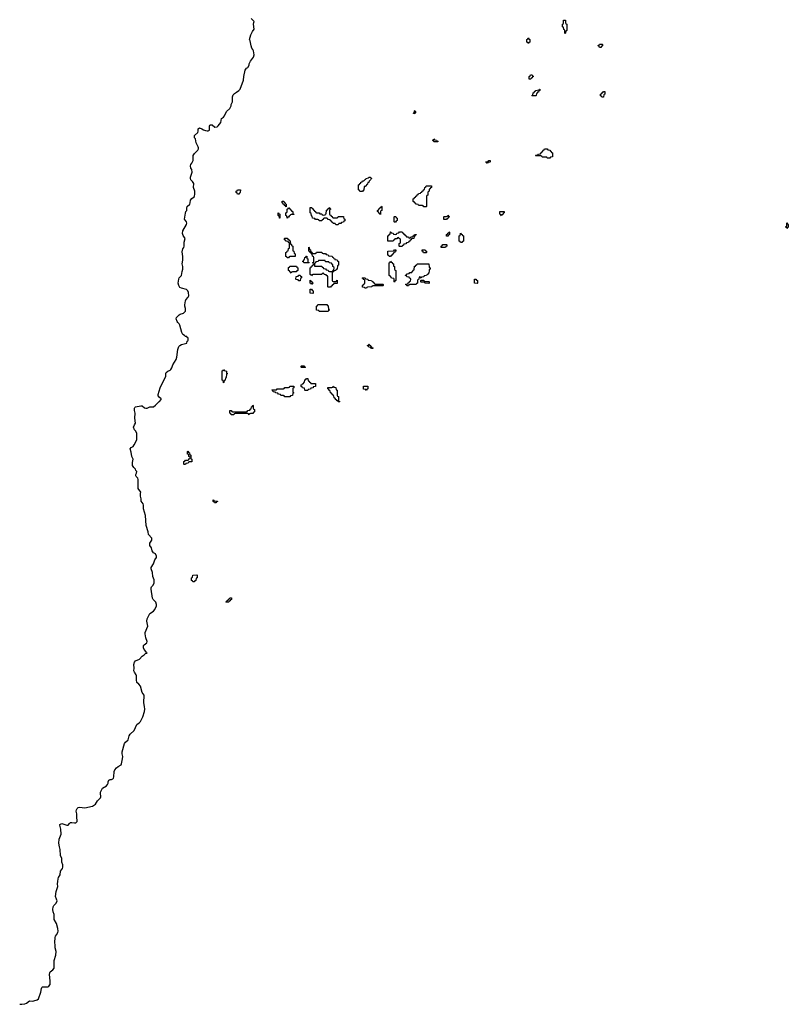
# Model space of a CAD drawing. Header units: inches. Extents: x 2886961 to 3052306, y 543424 to 918523.
# Tile 14 of 117: x 2891310 to 2903372, y 734542 to 749980. Entities that reach past the tile are written whole.
import ezdxf

# ---------------------------------------------------------------- set-up
doc = ezdxf.new("R2010")
doc.units = ezdxf.units.IN
doc.header["$MEASUREMENT"] = 0
for name, color, linetype in [('C8793', 7, 'Continuous'), ('C8794', 7, 'Continuous'), ('C9704', 7, 'Continuous')]:
    doc.layers.add(name, color=color, linetype=linetype)

msp = doc.modelspace()

# ---------------------------------------------------------------- linework, layer by layer
at = {"layer": 'C8793', "color": 6}
msp.add_lwpolyline([(2891310, 734546), (2891342, 734542), (2891390, 734550), (2891419, 734561), (2891464, 734596), (2891510, 734592), (2891530, 734596), (2891587, 734613), (2891604, 734630), (2891643, 734730), (2891650, 734790), (2891657, 734803), (2891670, 734814), (2891683, 734817), (2891750, 734818), (2891770, 734829), (2891790, 734850), (2891790, 734910), (2891780, 735010), (2891783, 735037), (2891790, 735053), (2891830, 735081), (2891850, 735110), (2891852, 735228), (2891875, 735310), (2891884, 735370), (2891866, 735430), (2891868, 735470), (2891862, 735510), (2891866, 735590), (2891870, 735610), (2891888, 735630), (2891911, 735670), (2891913, 735690), (2891910, 735730), (2891888, 735810), (2891853, 735870), (2891850, 735950), (2891834, 735994), (2891828, 736030), (2891835, 736070), (2891845, 736090), (2891882, 736130), (2891897, 736163), (2891890, 736190), (2891871, 736230), (2891882, 736310), (2891908, 736390), (2891902, 736430), (2891910, 736470), (2891913, 736510), (2891919, 736530), (2891945, 736570), (2891951, 736630), (2891981, 736670), (2891988, 736692), (2891986, 736730), (2891973, 736770), (2891971, 736830), (2891953, 736873), (2891945, 736970), (2891933, 737013), (2891925, 737070), (2891931, 737130), (2891963, 737210), (2891956, 737290), (2891939, 737350), (2891941, 737359), (2891951, 737369), (2891970, 737376), (2892051, 737349), (2892070, 737353), (2892090, 737377), (2892110, 737392), (2892130, 737394), (2892170, 737385), (2892191, 737389), (2892211, 737410), (2892214, 737426), (2892208, 737470), (2892208, 737530), (2892199, 737570), (2892201, 737590), (2892210, 737614), (2892230, 737629), (2892250, 737635), (2892330, 737621), (2892453, 737647), (2892502, 737678), (2892530, 737730), (2892580, 737780), (2892586, 737794), (2892576, 737850), (2892577, 737870), (2892597, 737910), (2892611, 737930), (2892671, 737970), (2892690, 737990), (2892698, 738010), (2892698, 738030), (2892710, 738056), (2892730, 738069), (2892750, 738069), (2892770, 738078), (2892782, 738090), (2892790, 738110), (2892795, 738190), (2892804, 738216), (2892830, 738249), (2892855, 738270), (2892902, 738298), (2892908, 738310), (2892926, 738390), (2892930, 738430), (2892919, 738470), (2892920, 738500), (2892957, 738630), (2892971, 738650), (2893010, 738690), (2893028, 738752), (2893042, 738778), (2893106, 738834), (2893150, 738929), (2893186, 738954), (2893204, 738976), (2893242, 739050), (2893271, 739131), (2893274, 739170), (2893271, 739210), (2893258, 739270), (2893266, 739390), (2893230, 739430), (2893208, 739530), (2893182, 739562), (2893151, 739590), (2893142, 739630), (2893143, 739690), (2893138, 739710), (2893111, 739750), (2893104, 739770), (2893108, 739810), (2893103, 739870), (2893113, 739907), (2893130, 739925), (2893190, 739956), (2893230, 739999), (2893231, 740000)], dxfattribs=at)
at = {"layer": 'C8794', "color": 6}
msp.add_lwpolyline([(2893231, 740000), (2893261, 740019), (2893290, 740046), (2893310, 740046), (2893312, 740050), (2893298, 740058), (2893294, 740070), (2893263, 740103), (2893251, 740130), (2893251, 740150), (2893254, 740170), (2893261, 740179), (2893305, 740210), (2893311, 740229), (2893288, 740290), (2893281, 740350), (2893281, 740370), (2893319, 740470), (2893307, 740550), (2893310, 740586), (2893351, 740669), (2893412, 740708), (2893430, 740730), (2893459, 740790), (2893457, 740810), (2893446, 740846), (2893407, 740887), (2893393, 740910), (2893371, 741050), (2893371, 741070), (2893379, 741090), (2893404, 741116), (2893419, 741150), (2893421, 741170), (2893419, 741199), (2893401, 741250), (2893396, 741310), (2893371, 741371), (2893375, 741390), (2893411, 741449), (2893431, 741509), (2893458, 741550), (2893458, 741570), (2893443, 741603), (2893410, 741623), (2893391, 741650), (2893378, 741698), (2893354, 741734), (2893351, 741770), (2893382, 741818), (2893382, 741850), (2893331, 741910), (2893324, 741950), (2893293, 742050), (2893286, 742206), (2893251, 742310), (2893251, 742370), (2893247, 742387), (2893219, 742430), (2893216, 742470), (2893206, 742510), (2893206, 742550), (2893211, 742570), (2893171, 742630), (2893171, 742771), (2893165, 742790), (2893136, 742816), (2893131, 742830), (2893131, 742850), (2893145, 742870), (2893150, 742894), (2893134, 742910), (2893130, 742934), (2893100, 742960), (2893081, 742990), (2893081, 743039), (2893091, 743090), (2893071, 743131), (2893061, 743201), (2893046, 743250), (2893058, 743270), (2893090, 743289), (2893108, 743312), (2893146, 743390), (2893151, 743410), (2893150, 743494), (2893132, 743530), (2893111, 743551), (2893096, 743590), (2893110, 743628), (2893125, 743655), (2893119, 743730), (2893123, 743810), (2893111, 743851), (2893111, 743890), (2893118, 743902), (2893130, 743912), (2893210, 743927), (2893230, 743924), (2893270, 743894), (2893290, 743889), (2893310, 743889), (2893330, 743902), (2893352, 743908), (2893410, 743909), (2893444, 743936), (2893492, 743988), (2893505, 743995), (2893530, 744026), (2893530, 744034), (2893500, 744060), (2893484, 744084), (2893485, 744105), (2893517, 744210), (2893606, 744390), (2893603, 744430), (2893610, 744448), (2893633, 744467), (2893670, 744486), (2893683, 744497), (2893697, 744523), (2893713, 744570), (2893764, 744650), (2893776, 744690), (2893791, 744810), (2893810, 744854), (2893823, 744870), (2893850, 744889), (2893934, 744910), (2893938, 744942), (2893950, 744946), (2893953, 744953), (2893954, 744990), (2893938, 744998), (2893932, 745012), (2893913, 745013), (2893894, 745030), (2893870, 745042), (2893855, 745075), (2893821, 745190), (2893811, 745210), (2893791, 745230), (2893779, 745250), (2893765, 745290), (2893771, 745310), (2893811, 745350), (2893830, 745365), (2893882, 745378), (2893911, 745409), (2893911, 745450), (2893901, 745490), (2893901, 745510), (2893911, 745570), (2893917, 745590), (2893954, 745630), (2893966, 745650), (2893961, 745701), (2893951, 745731), (2893928, 745748), (2893850, 745768), (2893823, 745783), (2893806, 745810), (2893798, 745850), (2893805, 745910), (2893811, 745930), (2893851, 745970), (2893859, 746030), (2893871, 746071), (2893871, 746109), (2893862, 746150), (2893871, 746211), (2893871, 746269), (2893860, 746340), (2893871, 746389), (2893885, 746410), (2893891, 746429), (2893891, 746490), (2893905, 746550), (2893875, 746595), (2893865, 746630), (2893871, 746670), (2893927, 746770), (2893931, 746790), (2893926, 746810), (2893896, 746850), (2893910, 746946), (2893916, 746970), (2893931, 746990), (2893931, 747030), (2893936, 747050), (2893979, 747090), (2893988, 747110), (2893991, 747150), (2894010, 747174), (2894051, 747209), (2894061, 747250), (2894058, 747290), (2894039, 747350), (2894041, 747410), (2894023, 747443), (2893998, 747470), (2893991, 747491), (2893991, 747510), (2894017, 747590), (2894011, 747630), (2893994, 747654), (2893991, 747690), (2893995, 747710), (2894011, 747730), (2894031, 747770), (2894031, 747850), (2894056, 747884), (2894105, 747935), (2894117, 747957), (2894118, 747970), (2894112, 747988), (2894081, 748050), (2894067, 748110), (2894055, 748130), (2894051, 748150), (2894055, 748165), (2894106, 748210), (2894111, 748231), (2894112, 748270), (2894130, 748282), (2894170, 748269), (2894194, 748254), (2894224, 748244), (2894250, 748235), (2894270, 748236), (2894291, 748250), (2894291, 748310), (2894294, 748326), (2894306, 748334), (2894330, 748329), (2894370, 748296), (2894410, 748301), (2894426, 748314), (2894466, 748370), (2894478, 748430), (2894508, 748452), (2894526, 748474), (2894558, 748542), (2894607, 748590), (2894627, 748630), (2894631, 748649), (2894651, 748690), (2894651, 748770), (2894660, 748800), (2894679, 748821), (2894710, 748846), (2894750, 748870), (2894770, 748890), (2894823, 749030), (2894825, 749090), (2894851, 749190), (2894870, 749219), (2894891, 749230), (2894911, 749269), (2894911, 749290), (2894931, 749329), (2894979, 749390), (2894991, 749430), (2894979, 749490), (2894971, 749511), (2894954, 749534), (2894941, 749570), (2894927, 749647), (2894918, 749670), (2894936, 749744), (2894963, 749797), (2894991, 749830), (2894981, 749910), (2894985, 749935), (2894992, 749950), (2894943, 750000)], dxfattribs=at)
for points in [[(2899870, 749766), (2899866, 749770), (2899866, 749810), (2899862, 749822), (2899847, 749827), (2899842, 749862), (2899826, 749870), (2899826, 749910), (2899842, 749918), (2899846, 749930), (2899846, 749970), (2899850, 749974), (2899870, 749974), (2899874, 749970), (2899874, 749930), (2899878, 749918), (2899894, 749910), (2899894, 749810), (2899878, 749802), (2899874, 749770)], [(2899290, 749606), (2899282, 749622), (2899266, 749630), (2899266, 749670), (2899282, 749678), (2899290, 749694), (2899298, 749678), (2899314, 749670), (2899314, 749630), (2899298, 749622)], [(2899330, 749046), (2899307, 749047), (2899306, 749090), (2899322, 749098), (2899327, 749113), (2899350, 749114), (2899358, 749098), (2899374, 749090), (2899358, 749082), (2899353, 749067), (2899338, 749062)], [(2899350, 748786), (2899346, 748790), (2899362, 748798), (2899370, 748834), (2899382, 748838), (2899390, 748854), (2899402, 748858), (2899406, 748870), (2899462, 748878), (2899466, 748890), (2899473, 748893), (2899474, 748870), (2899458, 748862), (2899450, 748846), (2899438, 748842), (2899433, 748827), (2899418, 748822), (2899414, 748790), (2899410, 748786)], [(2897510, 748506), (2897488, 748508), (2897490, 748514), (2897502, 748518), (2897506, 748550), (2897510, 748554), (2897518, 748538), (2897534, 748530), (2897518, 748522)], [(2897810, 748066), (2897802, 748082), (2897786, 748090), (2897802, 748098), (2897810, 748114), (2897818, 748098), (2897853, 748093), (2897858, 748078), (2897873, 748073), (2897870, 748066)], [(2899630, 747808), (2899588, 747808), (2899582, 747822), (2899570, 747826), (2899510, 747826), (2899502, 747842), (2899490, 747846), (2899410, 747846), (2899406, 747850), (2899410, 747854), (2899442, 747858), (2899450, 747874), (2899482, 747878), (2899487, 747893), (2899502, 747898), (2899507, 747913), (2899522, 747918), (2899527, 747933), (2899542, 747938), (2899547, 747953), (2899590, 747954), (2899598, 747938), (2899630, 747934), (2899638, 747918), (2899650, 747914), (2899658, 747898), (2899672, 747892), (2899672, 747830), (2899638, 747822)], [(2898650, 747726), (2898642, 747742), (2898627, 747747), (2898627, 747753), (2898662, 747758), (2898670, 747774), (2898693, 747773), (2898694, 747750), (2898690, 747746), (2898658, 747742)], [(2896650, 747286), (2896642, 747302), (2896626, 747310), (2896627, 747393), (2896642, 747398), (2896647, 747413), (2896662, 747418), (2896666, 747430), (2896682, 747438), (2896690, 747454), (2896710, 747454), (2896730, 747474), (2896742, 747478), (2896746, 747490), (2896782, 747498), (2896788, 747512), (2896812, 747512), (2896818, 747498), (2896830, 747494), (2896832, 747488), (2896818, 747482), (2896814, 747470), (2896794, 747450), (2896791, 747429), (2896774, 747426), (2896770, 747406), (2896730, 747366), (2896718, 747362), (2896712, 747308), (2896698, 747302), (2896690, 747286)], [(2897650, 747046), (2897642, 747062), (2897630, 747066), (2897573, 747067), (2897566, 747070), (2897562, 747082), (2897530, 747086), (2897522, 747102), (2897510, 747106), (2897502, 747122), (2897486, 747130), (2897486, 747170), (2897502, 747178), (2897507, 747193), (2897522, 747198), (2897527, 747213), (2897542, 747218), (2897547, 747233), (2897562, 747238), (2897567, 747253), (2897602, 747258), (2897607, 747273), (2897622, 747278), (2897627, 747293), (2897642, 747298), (2897647, 747313), (2897662, 747318), (2897666, 747350), (2897682, 747358), (2897687, 747373), (2897770, 747374), (2897774, 747370), (2897774, 747350), (2897758, 747342), (2897753, 747327), (2897738, 747322), (2897734, 747290), (2897718, 747282), (2897714, 747270), (2897714, 747230), (2897698, 747222), (2897694, 747210), (2897694, 747050), (2897690, 747046)], [(2894730, 747246), (2894722, 747262), (2894706, 747270), (2894707, 747293), (2894722, 747298), (2894730, 747314), (2894770, 747314), (2894774, 747310), (2894772, 747268), (2894758, 747262), (2894750, 747246)], [(2895490, 747046), (2895482, 747062), (2895467, 747067), (2895462, 747082), (2895447, 747087), (2895442, 747102), (2895427, 747107), (2895427, 747133), (2895453, 747133), (2895458, 747118), (2895473, 747113), (2895478, 747098), (2895494, 747090), (2895494, 747050)], [(2896970, 746926), (2896962, 746942), (2896947, 746947), (2896942, 746962), (2896926, 746970), (2896926, 746990), (2896942, 746998), (2896947, 747013), (2896962, 747018), (2896967, 747033), (2896982, 747038), (2896990, 747054), (2896994, 747050), (2896994, 746990), (2896978, 746982), (2896974, 746970), (2896974, 746930)], [(2895390, 746866), (2895386, 746870), (2895382, 746902), (2895366, 746910), (2895366, 746950), (2895370, 746954), (2895378, 746938), (2895394, 746930), (2895394, 746870)], [(2895510, 746866), (2895506, 746870), (2895502, 746902), (2895486, 746910), (2895486, 746950), (2895502, 746958), (2895506, 746970), (2895506, 747010), (2895522, 747018), (2895530, 747034), (2895538, 747018), (2895553, 747013), (2895558, 746998), (2895573, 746993), (2895578, 746978), (2895594, 746970), (2895598, 746938), (2895614, 746930), (2895610, 746926), (2895570, 746926), (2895558, 746922), (2895554, 746910), (2895538, 746902), (2895530, 746886), (2895518, 746882)], [(2896230, 746874), (2896290, 746874), (2896302, 746878), (2896310, 746894), (2896390, 746894), (2896394, 746890), (2896398, 746858), (2896414, 746850), (2896413, 746827), (2896398, 746822), (2896390, 746806), (2896358, 746802), (2896350, 746786), (2896318, 746782), (2896310, 746766), (2896270, 746766), (2896262, 746782), (2896230, 746786), (2896222, 746802), (2896207, 746807), (2896202, 746822), (2896187, 746827), (2896182, 746842), (2896150, 746846), (2896142, 746862), (2896130, 746866), (2896090, 746866), (2896078, 746862), (2896073, 746847), (2896058, 746842), (2896053, 746827), (2896010, 746826), (2896002, 746842), (2895990, 746846), (2895950, 746846), (2895942, 746862), (2895907, 746867), (2895902, 746902), (2895887, 746907), (2895882, 746942), (2895866, 746950), (2895867, 747033), (2895893, 747033), (2895898, 747018), (2895913, 747013), (2895918, 746998), (2895933, 746993), (2895938, 746978), (2895953, 746973), (2895958, 746958), (2895970, 746954), (2896010, 746954), (2896018, 746938), (2896050, 746934), (2896058, 746918), (2896070, 746914), (2896102, 746918), (2896107, 746933), (2896122, 746938), (2896127, 746993), (2896142, 746998), (2896147, 747013), (2896162, 747018), (2896167, 747033), (2896173, 747033), (2896178, 747018), (2896194, 747010), (2896178, 747002), (2896174, 746990), (2896174, 746930), (2896178, 746918), (2896193, 746913), (2896198, 746898), (2896213, 746893), (2896218, 746878)], [(2897190, 746806), (2897186, 746810), (2897186, 746890), (2897190, 746894), (2897213, 746893), (2897218, 746878), (2897234, 746870), (2897234, 746830), (2897218, 746822), (2897210, 746806)], [(2898010, 746846), (2897967, 746847), (2897966, 746890), (2897970, 746894), (2898010, 746894), (2898022, 746898), (2898030, 746914), (2898038, 746898), (2898054, 746890), (2898038, 746882), (2898033, 746867), (2898018, 746862)], [(2898870, 746906), (2898862, 746922), (2898846, 746930), (2898847, 746973), (2898913, 746973), (2898914, 746950), (2898898, 746942), (2898890, 746926), (2898878, 746922)], [(2897430, 746554), (2897442, 746558), (2897450, 746574), (2897482, 746578), (2897487, 746593), (2897502, 746598), (2897507, 746613), (2897533, 746613), (2897533, 746607), (2897518, 746602), (2897513, 746587), (2897498, 746582), (2897493, 746547), (2897458, 746542), (2897453, 746527), (2897438, 746522), (2897433, 746507), (2897418, 746502), (2897413, 746487), (2897378, 746482), (2897370, 746466), (2897338, 746462), (2897333, 746447), (2897318, 746442), (2897310, 746426), (2897270, 746426), (2897266, 746430), (2897266, 746470), (2897282, 746478), (2897286, 746490), (2897286, 746530), (2897282, 746542), (2897267, 746547), (2897262, 746562), (2897250, 746566), (2897238, 746562), (2897230, 746546), (2897198, 746542), (2897193, 746527), (2897178, 746522), (2897170, 746506), (2897090, 746506), (2897086, 746510), (2897086, 746590), (2897102, 746598), (2897107, 746613), (2897122, 746618), (2897127, 746653), (2897133, 746653), (2897138, 746638), (2897173, 746633), (2897178, 746618), (2897210, 746614), (2897222, 746618), (2897230, 746634), (2897262, 746638), (2897270, 746654), (2897310, 746654), (2897318, 746638), (2897330, 746634), (2897338, 746618), (2897350, 746614), (2897358, 746598), (2897374, 746590), (2897378, 746578), (2897410, 746574), (2897418, 746558)], [(2898030, 746586), (2898007, 746587), (2898006, 746610), (2898022, 746618), (2898027, 746633), (2898042, 746638), (2898050, 746654), (2898054, 746650), (2898054, 746610), (2898038, 746602)], [(2898250, 746486), (2898227, 746487), (2898222, 746502), (2898206, 746510), (2898206, 746590), (2898222, 746598), (2898226, 746630), (2898230, 746634), (2898238, 746618), (2898253, 746613), (2898258, 746598), (2898274, 746590), (2898274, 746510), (2898258, 746502)], [(2895530, 746246), (2895507, 746247), (2895502, 746262), (2895487, 746267), (2895486, 746330), (2895502, 746338), (2895507, 746353), (2895522, 746358), (2895527, 746393), (2895542, 746398), (2895546, 746410), (2895546, 746470), (2895542, 746482), (2895527, 746487), (2895522, 746502), (2895490, 746506), (2895482, 746522), (2895467, 746527), (2895466, 746550), (2895470, 746554), (2895510, 746554), (2895518, 746538), (2895533, 746533), (2895538, 746518), (2895553, 746513), (2895558, 746458), (2895573, 746453), (2895578, 746438), (2895594, 746430), (2895594, 746370), (2895598, 746358), (2895613, 746353), (2895618, 746318), (2895634, 746310), (2895633, 746267), (2895550, 746266), (2895538, 746262)], [(2897930, 746406), (2897926, 746410), (2897926, 746430), (2897942, 746438), (2897950, 746454), (2898010, 746454), (2898014, 746450), (2898014, 746430), (2897998, 746422), (2897990, 746406)], [(2895770, 746166), (2895762, 746182), (2895746, 746190), (2895762, 746198), (2895767, 746213), (2895782, 746218), (2895787, 746253), (2895802, 746258), (2895810, 746274), (2895814, 746270), (2895818, 746238), (2895834, 746230), (2895834, 746190), (2895838, 746178), (2895853, 746173), (2895850, 746166)], [(2895910, 746314), (2895950, 746314), (2895962, 746318), (2895970, 746334), (2896050, 746334), (2896058, 746318), (2896070, 746314), (2896110, 746314), (2896118, 746298), (2896153, 746293), (2896158, 746278), (2896213, 746273), (2896218, 746258), (2896230, 746254), (2896238, 746238), (2896253, 746233), (2896258, 746218), (2896290, 746214), (2896298, 746198), (2896314, 746190), (2896314, 746130), (2896298, 746122), (2896293, 746067), (2896278, 746062), (2896270, 746046), (2896238, 746042), (2896233, 746027), (2896218, 746022), (2896214, 746010), (2896214, 745890), (2896218, 745878), (2896230, 745874), (2896270, 745874), (2896282, 745878), (2896290, 745894), (2896294, 745890), (2896294, 745850), (2896290, 745846), (2896250, 745846), (2896238, 745842), (2896234, 745830), (2896218, 745822), (2896210, 745806), (2896198, 745802), (2896190, 745786), (2896150, 745786), (2896146, 745790), (2896146, 745950), (2896142, 745962), (2896130, 745966), (2896122, 745982), (2896090, 745986), (2896082, 746002), (2896070, 746006), (2896058, 746002), (2896050, 745986), (2895910, 745986), (2895898, 745982), (2895890, 745966), (2895882, 745982), (2895867, 745987), (2895866, 746090), (2895882, 746098), (2895887, 746113), (2895902, 746118), (2895907, 746133), (2895922, 746138), (2895926, 746150), (2895922, 746162), (2895906, 746170), (2895922, 746178), (2895926, 746190), (2895926, 746250), (2895922, 746262), (2895906, 746270), (2895902, 746302), (2895887, 746307), (2895882, 746322), (2895867, 746327), (2895862, 746342), (2895846, 746350), (2895846, 746414), (2895854, 746410), (2895858, 746378), (2895874, 746370), (2895878, 746338), (2895893, 746333), (2895898, 746318)], [(2897130, 746266), (2897107, 746267), (2897102, 746282), (2897086, 746290), (2897087, 746353), (2897170, 746354), (2897182, 746358), (2897190, 746374), (2897213, 746373), (2897214, 746350), (2897198, 746342), (2897190, 746326), (2897178, 746322), (2897170, 746306), (2897158, 746302), (2897150, 746286), (2897138, 746282)], [(2897690, 746326), (2897647, 746327), (2897642, 746342), (2897626, 746350), (2897627, 746373), (2897673, 746373), (2897678, 746358), (2897694, 746350), (2897694, 746330)], [(2896090, 746206), (2896010, 746206), (2895998, 746202), (2895993, 746187), (2895958, 746182), (2895953, 746167), (2895938, 746162), (2895934, 746150), (2895938, 746118), (2895950, 746114), (2896050, 746114), (2896058, 746098), (2896073, 746093), (2896078, 746078), (2896110, 746074), (2896118, 746058), (2896150, 746054), (2896158, 746038), (2896170, 746034), (2896210, 746034), (2896222, 746038), (2896227, 746053), (2896242, 746058), (2896246, 746090), (2896242, 746102), (2896226, 746110), (2896222, 746142), (2896207, 746147), (2896202, 746162), (2896167, 746167), (2896162, 746182), (2896150, 746186), (2896110, 746186), (2896102, 746202)], [(2897190, 745866), (2897186, 745870), (2897186, 745910), (2897182, 745922), (2897147, 745927), (2897142, 745942), (2897127, 745947), (2897122, 745962), (2897106, 745970), (2897106, 746170), (2897122, 746178), (2897130, 746194), (2897138, 746178), (2897153, 746173), (2897158, 746158), (2897174, 746150), (2897178, 746118), (2897194, 746110), (2897194, 746070), (2897198, 746058), (2897212, 746050), (2897214, 745890), (2897198, 745882)], [(2897610, 745926), (2897602, 745942), (2897590, 745946), (2897578, 745942), (2897574, 745910), (2897558, 745902), (2897554, 745890), (2897554, 745850), (2897538, 745842), (2897530, 745826), (2897430, 745826), (2897418, 745822), (2897410, 745806), (2897387, 745807), (2897382, 745822), (2897366, 745830), (2897370, 745834), (2897402, 745838), (2897407, 745853), (2897422, 745858), (2897427, 745873), (2897442, 745878), (2897446, 745910), (2897442, 745922), (2897427, 745927), (2897422, 745942), (2897387, 745947), (2897382, 745962), (2897367, 745967), (2897367, 745973), (2897382, 745978), (2897390, 745994), (2897422, 745998), (2897430, 746014), (2897462, 746018), (2897467, 746033), (2897482, 746038), (2897487, 746053), (2897502, 746058), (2897507, 746113), (2897522, 746118), (2897527, 746133), (2897542, 746138), (2897550, 746154), (2897733, 746153), (2897738, 746098), (2897754, 746090), (2897754, 746070), (2897738, 746062), (2897734, 746050), (2897733, 746007), (2897718, 746002), (2897713, 745987), (2897698, 745982), (2897693, 745967), (2897658, 745962), (2897653, 745947), (2897618, 745942)], [(2895570, 746006), (2895562, 746022), (2895547, 746027), (2895542, 746042), (2895526, 746050), (2895527, 746093), (2895542, 746098), (2895550, 746114), (2895653, 746113), (2895658, 746098), (2895674, 746090), (2895673, 746047), (2895658, 746042), (2895650, 746026), (2895590, 746026), (2895578, 746022)], [(2895690, 745886), (2895682, 745902), (2895650, 745906), (2895646, 745910), (2895647, 745953), (2895682, 745958), (2895690, 745974), (2895713, 745973), (2895718, 745958), (2895733, 745953), (2895734, 745930), (2895718, 745922), (2895714, 745890), (2895710, 745886)], [(2895890, 745826), (2895882, 745842), (2895866, 745850), (2895866, 745890), (2895870, 745894), (2895878, 745878), (2895893, 745873), (2895898, 745858), (2895914, 745850), (2895898, 745842)], [(2896890, 745834), (2897010, 745834), (2897014, 745830), (2897014, 745810), (2897010, 745806), (2896852, 745808), (2896838, 745802), (2896834, 745790), (2896770, 745786), (2896758, 745782), (2896750, 745768), (2896728, 745768), (2896722, 745782), (2896690, 745786), (2896688, 745790), (2896688, 745812), (2896702, 745818), (2896707, 745833), (2896722, 745838), (2896726, 745850), (2896726, 745890), (2896722, 745902), (2896707, 745907), (2896702, 745922), (2896687, 745927), (2896690, 745934), (2896730, 745934), (2896738, 745918), (2896773, 745913), (2896778, 745898), (2896833, 745893), (2896838, 745878), (2896853, 745873), (2896858, 745858), (2896873, 745853), (2896878, 745838)], [(2897670, 745874), (2897730, 745874), (2897734, 745870), (2897734, 745850), (2897730, 745846), (2897670, 745848), (2897662, 745862), (2897650, 745866), (2897610, 745866), (2897606, 745870), (2897606, 745890), (2897610, 745894), (2897650, 745894), (2897658, 745878)], [(2898490, 745846), (2898447, 745847), (2898447, 745913), (2898470, 745914), (2898478, 745898), (2898494, 745890), (2898494, 745850)], [(2895910, 745688), (2895868, 745690), (2895866, 745750), (2895870, 745754), (2895890, 745754), (2895898, 745738), (2895914, 745730), (2895914, 745690)], [(2896010, 745406), (2896002, 745422), (2895967, 745427), (2895966, 745490), (2895982, 745498), (2895990, 745514), (2896130, 745514), (2896138, 745498), (2896152, 745492), (2896158, 745438), (2896174, 745430), (2896158, 745422), (2896150, 745406)], [(2896830, 744826), (2896822, 744842), (2896790, 744846), (2896782, 744862), (2896767, 744867), (2896767, 744873), (2896782, 744878), (2896787, 744893), (2896793, 744893), (2896798, 744878), (2896813, 744873), (2896818, 744858), (2896833, 744853), (2896838, 744838), (2896853, 744833), (2896850, 744826)], [(2894510, 744286), (2894506, 744290), (2894502, 744322), (2894486, 744330), (2894487, 744467), (2894490, 744474), (2894502, 744478), (2894510, 744494), (2894518, 744478), (2894554, 744470), (2894558, 744438), (2894572, 744430), (2894558, 744422), (2894552, 744368), (2894538, 744362), (2894534, 744330), (2894518, 744322), (2894514, 744290)], [(2895730, 744526), (2895726, 744530), (2895726, 744550), (2895730, 744554), (2895770, 744554), (2895778, 744538), (2895793, 744533), (2895790, 744526)], [(2895890, 744274), (2895950, 744274), (2895954, 744270), (2895953, 744227), (2895918, 744222), (2895913, 744207), (2895878, 744202), (2895873, 744187), (2895838, 744182), (2895830, 744166), (2895790, 744166), (2895786, 744170), (2895782, 744202), (2895750, 744206), (2895742, 744222), (2895726, 744230), (2895727, 744253), (2895742, 744258), (2895747, 744273), (2895762, 744278), (2895767, 744293), (2895782, 744298), (2895787, 744333), (2895802, 744338), (2895810, 744354), (2895833, 744353), (2895838, 744318), (2895853, 744313), (2895858, 744298), (2895873, 744293), (2895878, 744278)], [(2895470, 744066), (2895462, 744082), (2895450, 744086), (2895410, 744086), (2895402, 744102), (2895370, 744106), (2895362, 744122), (2895327, 744127), (2895322, 744142), (2895287, 744147), (2895282, 744162), (2895266, 744170), (2895270, 744174), (2895330, 744174), (2895342, 744178), (2895350, 744194), (2895450, 744194), (2895462, 744198), (2895470, 744214), (2895530, 744214), (2895542, 744218), (2895550, 744234), (2895610, 744234), (2895614, 744230), (2895614, 744210), (2895598, 744202), (2895594, 744190), (2895594, 744150), (2895598, 744138), (2895614, 744130), (2895598, 744122), (2895593, 744087), (2895558, 744082), (2895550, 744066)], [(2896310, 743986), (2896302, 744002), (2896290, 744006), (2896282, 744022), (2896270, 744026), (2896262, 744042), (2896246, 744050), (2896242, 744082), (2896230, 744086), (2896222, 744102), (2896210, 744106), (2896202, 744122), (2896186, 744130), (2896182, 744162), (2896170, 744166), (2896162, 744182), (2896146, 744190), (2896147, 744213), (2896210, 744214), (2896222, 744218), (2896230, 744234), (2896238, 744218), (2896273, 744213), (2896278, 744178), (2896294, 744170), (2896294, 744090), (2896298, 744078), (2896314, 744070), (2896314, 744010), (2896318, 743998), (2896333, 743993), (2896330, 743986)], [(2896750, 744166), (2896742, 744182), (2896707, 744187), (2896707, 744233), (2896773, 744233), (2896774, 744190), (2896758, 744182)], [(2894910, 743786), (2894902, 743802), (2894890, 743806), (2894690, 743806), (2894678, 743802), (2894670, 743786), (2894630, 743786), (2894622, 743802), (2894606, 743810), (2894606, 743850), (2894610, 743854), (2894630, 743854), (2894638, 743838), (2894650, 743834), (2894870, 743834), (2894882, 743838), (2894890, 743854), (2894922, 743858), (2894930, 743874), (2894942, 743878), (2894946, 743910), (2894962, 743918), (2894970, 743934), (2894974, 743930), (2894974, 743890), (2894978, 743878), (2894994, 743870), (2894994, 743830), (2894978, 743822), (2894970, 743806), (2894930, 743806), (2894918, 743802)], [(2893890, 743006), (2893886, 743010), (2893887, 743053), (2893902, 743058), (2893910, 743074), (2893950, 743074), (2893962, 743078), (2893967, 743093), (2893982, 743098), (2893986, 743110), (2893982, 743122), (2893966, 743130), (2893962, 743162), (2893946, 743170), (2893946, 743210), (2893950, 743214), (2893958, 743198), (2893974, 743190), (2893978, 743158), (2893994, 743150), (2893994, 743110), (2893998, 743098), (2894014, 743090), (2894014, 743050), (2894010, 743046), (2893970, 743046), (2893958, 743042), (2893953, 743027), (2893918, 743022), (2893910, 743006)], [(2894390, 742406), (2894367, 742407), (2894362, 742422), (2894347, 742427), (2894347, 742453), (2894353, 742453), (2894358, 742438), (2894370, 742434), (2894413, 742433), (2894413, 742427), (2894398, 742422)], [(2894050, 741166), (2894027, 741167), (2894022, 741182), (2894007, 741187), (2894006, 741230), (2894022, 741238), (2894027, 741273), (2894090, 741274), (2894094, 741270), (2894094, 741230), (2894078, 741222), (2894073, 741187), (2894058, 741182)], [(2894550, 740846), (2894546, 740850), (2894562, 740858), (2894567, 740873), (2894582, 740878), (2894587, 740893), (2894602, 740898), (2894607, 740913), (2894633, 740913), (2894633, 740887), (2894618, 740882), (2894613, 740867), (2894598, 740862), (2894590, 740846)]]:
    msp.add_lwpolyline(points, close=True, dxfattribs=at)
at = {"layer": 'C9704', "color": 6}
for points in [[(2900410, 749546), (2900402, 749562), (2900388, 749568), (2900390, 749574), (2900402, 749578), (2900410, 749594), (2900450, 749594), (2900454, 749590), (2900454, 749570), (2900438, 749562), (2900430, 749546)], [(2900470, 748766), (2900447, 748767), (2900442, 748782), (2900427, 748787), (2900426, 748810), (2900442, 748818), (2900450, 748834), (2900462, 748838), (2900470, 748854), (2900490, 748854), (2900494, 748850), (2900494, 748810), (2900478, 748802), (2900474, 748770)], [(2903350, 746708), (2903342, 746722), (2903328, 746730), (2903342, 746738), (2903346, 746750), (2903346, 746790), (2903350, 746794), (2903358, 746778), (2903372, 746770), (2903371, 746729), (2903358, 746722)]]:
    msp.add_lwpolyline(points, close=True, dxfattribs=at)

doc.saveas('drawing.dxf')
